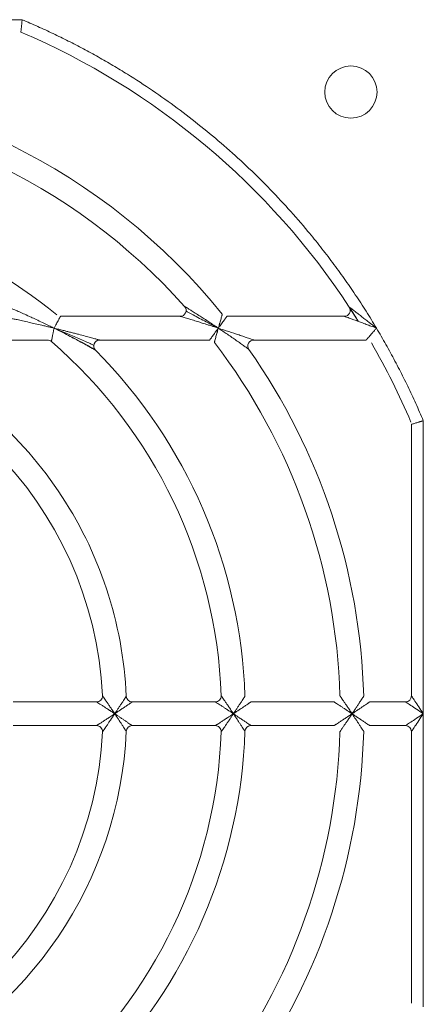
# Model space of a CAD drawing. Header units: millimetres. Extents: x 35 to 1425, y 109 to 972.
# Tile 11 of 34: x 1137 to 1171, y 521 to 604. Entities that reach past the tile are written whole.
import ezdxf

# ---------------------------------------------------------------- set-up
doc = ezdxf.new("R2010")
doc.units = ezdxf.units.MM
doc.header["$LTSCALE"] = 5

msp = doc.modelspace()

# ---------------------------------------------------------------- linework, layer by layer
at = {"color": 7, "linetype": 'Continuous', "lineweight": 15}
for p, q in [((1137.128, 603.707), (1112.43, 603.707)), ((1150.443, 578.707), (1140.359, 578.707)), ((1164.276, 578.707), (1154.382, 578.707)), ((1139.845, 577.69), (1140.559, 577.398)), ((1126.394, 576.707), (1139.263, 576.707)), ((1143.655, 576.707), (1152.927, 576.707)), ((1156.646, 576.707), (1166.124, 576.707)), ((1169.93, 569.599), (1169.93, 546.707)), ((1170.93, 545.207), (1170.93, 569.905)), ((1143.394, 546.207), (1136.383, 546.207)), ((1153.403, 546.207), (1146.397, 546.207)), ((1163.408, 546.207), (1156.405, 546.207)), ((1170.93, 520.508), (1170.93, 545.207)), ((1136.383, 544.207), (1143.394, 544.207)), ((1146.397, 544.207), (1153.403, 544.207)), ((1166.409, 544.207), (1169.43, 544.207)), ((1169.93, 543.707), (1169.93, 520.814))]:
    msp.add_line(p, q, dxfattribs=at)
at = {"color": 144, "linetype": 'Continuous', "lineweight": 0}
for p, q in [((1165.454, 578.292), (1164.694, 579.481)), ((1169.43, 546.207), (1166.409, 546.207)), ((1156.405, 544.207), (1163.408, 544.207))]:
    msp.add_line(p, q, dxfattribs=at)
msp.add_circle((1164.83, 597.607), 2.2, dxfattribs=at)
at = {"color": 7, "linetype": 'Continuous', "lineweight": 15}
for centre, radius, start, end in [((1112.43, 545.207), 62.5, 33.25643, 66.83195), ((1112.43, 545.207), 53.5, 39.0228, 88.40825), ((1112.43, 545.207), 51.5, 41.81031, 88.31459), ((1112.43, 545.207), 43.5, 50.59943, 88.04636), ((1112.43, 545.207), 31.5, 2.77346, 87.22654), ((1112.43, 545.207), 41.5, 2.09665, 49.12136), ((1112.43, 545.207), 51.5, 1.68541, 37.43371), ((1112.43, 545.207), 62.5, 23.16805, 30), ((1112.43, 545.207), 43.5, 1.95364, 44.79283), ((1112.43, 545.207), 53.5, 1.59175, 35.03481), ((1143.394, 546.707), 0.5, 270, 2.77346), ((1146.397, 546.707), 0.5, 182.52858, 270), ((1153.403, 546.707), 0.5, 270, 2.09665), ((1112.43, 545.207), 31.5, 272.77346, 357.22654), ((1112.43, 545.207), 33.5, 294.24963, 357.47142), ((1112.43, 545.207), 41.5, 310.87864, 357.90335), ((1112.43, 545.207), 43.5, 315.20717, 358.04636), ((1143.394, 543.707), 0.5, 357.22654, 90), ((1112.43, 545.207), 51.5, 322.56629, 358.31459), ((1156.405, 543.707), 0.5, 90, 178.04636), ((1112.43, 545.207), 53.5, 324.96519, 358.40825), ((1169.43, 543.707), 0.5, 0, 90)]:
    msp.add_arc(centre, radius, start, end, dxfattribs=at)
at = {"color": 144, "linetype": 'Continuous', "lineweight": 0}
for centre, radius, start, end in [((1150.443, 579.207), 0.5, 270, 41.81031), ((1164.276, 579.207), 0.5, 270, 33.25643), ((1112.43, 545.207), 62.5, 31.97041, 33.25643), ((1139.263, 576.207), 0.5, 49.12136, 90), ((1143.655, 576.207), 0.5, 90, 224.79283), ((1156.646, 576.207), 0.5, 90, 215.03481), ((1169.43, 546.707), 0.5, 270, 0), ((1146.397, 543.707), 0.5, 90, 177.47142), ((1153.403, 543.707), 0.5, 357.90335, 90)]:
    msp.add_arc(centre, radius, start, end, dxfattribs=at)
at = {"color": 7, "linetype": 'Continuous', "lineweight": 15}
for points, knots in [([(1137.128, 603.707), (1137.125, 603.672), (1137.118, 603.606), (1137.108, 603.514), (1137.1, 603.436), (1137.093, 603.372), (1137.082, 603.267), (1137.068, 603.131), (1137.051, 602.969), (1137.037, 602.837), (1137.026, 602.738), (1137.02, 602.677), (1137.02, 602.67), (1137.019, 602.666)], [0, 0, 0, 0, 0.065766, 0.123638, 0.173616, 0.215702, 0.249898, 0.382974, 0.500166, 0.632265, 0.759364, 0.881813, 1, 1, 1, 1]), ([(1166.983, 577.707), (1166.84, 577.945), (1166.553, 578.422), (1166.112, 579.13), (1165.662, 579.832), (1165.203, 580.527), (1164.735, 581.216), (1164.259, 581.899), (1163.773, 582.575), (1163.279, 583.245), (1162.775, 583.909), (1162.263, 584.566), (1161.741, 585.218), (1160.316, 586.951), (1157.865, 589.666), (1154.178, 593.143), (1150.227, 596.317), (1147.036, 598.484), (1144.779, 599.855), (1143.541, 600.569), (1142.289, 601.255), (1141.021, 601.912), (1139.739, 602.54), (1138.442, 603.142), (1137.566, 603.518), (1137.128, 603.707)], [0, 0, 0, 0, 0.020738, 0.041458, 0.062164, 0.082859, 0.103546, 0.12423, 0.144913, 0.1656, 0.186294, 0.206998, 0.227717, 0.248453, 0.374221, 0.500002, 0.625769, 0.75155, 0.787083, 0.822573, 0.858037, 0.893494, 0.928961, 0.964457, 1, 1, 1, 1]), ([(1135.961, 579.479), (1135.998, 579.463), (1136.078, 579.43), (1136.208, 579.374), (1136.357, 579.31), (1136.523, 579.239), (1136.707, 579.159), (1136.982, 579.038), (1137.372, 578.864), (1137.838, 578.653), (1138.34, 578.42), (1138.882, 578.164), (1139.388, 577.919), (1139.711, 577.759), (1139.816, 577.707)], [0, 0, 0, 0, 0.031059, 0.066276, 0.105724, 0.149458, 0.197524, 0.24996, 0.363173, 0.499896, 0.608781, 0.749924, 0.917962, 1, 1, 1, 1]), ([(1139.816, 577.707), (1139.701, 577.735), (1139.47, 577.791), (1139.122, 577.874), (1138.711, 577.97), (1138.247, 578.078), (1137.711, 578.2), (1137.197, 578.314), (1136.748, 578.412), (1136.396, 578.487), (1136.125, 578.545), (1135.895, 578.593), (1135.76, 578.621), (1135.698, 578.634)], [0, 0, 0, 0, 0.082873, 0.166188, 0.249947, 0.378632, 0.499862, 0.636173, 0.74993, 0.826799, 0.894016, 0.951691, 1, 1, 1, 1]), ([(1140.359, 578.707), (1140.358, 578.706), (1140.357, 578.704), (1140.351, 578.693), (1140.34, 578.673), (1140.325, 578.646), (1140.306, 578.611), (1140.283, 578.567), (1140.256, 578.516), (1140.224, 578.457), (1140.177, 578.37), (1140.109, 578.243), (1140.022, 578.082), (1139.922, 577.9), (1139.855, 577.777), (1139.816, 577.707)], [0, 0, 0, 0, 0.051418, 0.103636, 0.156771, 0.21093, 0.266218, 0.322732, 0.380561, 0.439791, 0.500501, 0.618043, 0.750151, 0.856037, 1, 1, 1, 1]), ([(1153.661, 577.707), (1153.55, 577.743), (1153.352, 577.806), (1153.095, 577.889), (1152.915, 577.946), (1152.661, 578.026), (1152.337, 578.129), (1151.888, 578.268), (1151.474, 578.395), (1151.119, 578.503), (1150.865, 578.58), (1150.698, 578.63), (1150.58, 578.666), (1150.503, 578.689), (1150.453, 578.704), (1150.446, 578.706), (1150.443, 578.707)], [0, 0, 0, 0, 0.0954698, 0.1689032, 0.2202991, 0.2496568, 0.3864171, 0.4993764, 0.6371425, 0.7483375, 0.8168992, 0.8739302, 0.912614, 0.9456037, 0.9741144, 1, 1, 1, 1]), ([(1153.479, 577.799), (1153.198, 577.948), (1152.534, 578.298), (1151.716, 578.717), (1151.167, 579.011), (1150.991, 579.115), (1150.945, 579.149), (1150.942, 579.153), (1150.941, 579.154)], [0, 0, 0, 0, 0.301995, 0.711089, 0.894533, 0.963162, 0.985358, 1, 1, 1, 1]), ([(1139.816, 577.707), (1139.809, 577.669), (1139.794, 577.598), (1139.774, 577.5), (1139.758, 577.42), (1139.745, 577.355), (1139.724, 577.247), (1139.695, 577.105), (1139.66, 576.931), (1139.631, 576.787), (1139.611, 576.686), (1139.598, 576.625), (1139.591, 576.591), (1139.591, 576.587), (1139.59, 576.585)], [0, 0, 0, 0, 0.069051, 0.128534, 0.17846, 0.21884, 0.249683, 0.383398, 0.499801, 0.629948, 0.749931, 0.83503, 0.918229, 1, 1, 1, 1]), ([(1143.3, 575.854), (1143.299, 575.855), (1143.298, 575.856), (1143.285, 575.863), (1143.264, 575.875), (1143.234, 575.892), (1143.197, 575.913), (1143.151, 575.939), (1143.098, 575.969), (1143.035, 576.004), (1142.938, 576.058), (1142.793, 576.139), (1142.537, 576.281), (1142.168, 576.483), (1141.695, 576.738), (1141.149, 577.028), (1140.523, 577.353), (1140.064, 577.582), (1139.816, 577.707)], [0, 0, 0, 0, 0.011863, 0.024147, 0.037196, 0.051296, 0.066676, 0.083511, 0.101935, 0.122048, 0.143925, 0.193208, 0.251454, 0.363906, 0.500667, 0.637347, 0.803884, 1, 1, 1, 1]), ([(1156.646, 576.707), (1156.646, 576.707), (1156.632, 576.711), (1156.583, 576.728), (1156.547, 576.741), (1156.421, 576.784), (1156.311, 576.822), (1156.073, 576.904), (1155.943, 576.948), (1155.678, 577.039), (1155.541, 577.085), (1155.124, 577.226), (1154.833, 577.322), (1154.251, 577.515), (1153.957, 577.611), (1153.661, 577.707)], [0, 0, 0, 0, 0.0625, 0.0625, 0.125, 0.125, 0.25, 0.25, 0.375, 0.375, 0.5, 0.5, 0.75, 0.75, 1, 1, 1, 1]), ([(1153.661, 577.707), (1153.92, 577.533), (1154.175, 577.36), (1154.68, 577.015), (1154.931, 576.841), (1155.29, 576.59), (1155.408, 576.508), (1155.636, 576.347), (1155.747, 576.269), (1155.951, 576.124), (1156.044, 576.057), (1156.153, 575.979), (1156.183, 575.958), (1156.225, 575.928), (1156.236, 575.92), (1156.236, 575.92)], [0, 0, 0, 0, 0.25, 0.25, 0.5, 0.5, 0.625, 0.625, 0.75, 0.75, 0.875, 0.875, 0.9375, 0.9375, 1, 1, 1, 1]), ([(1166.124, 576.707), (1166.124, 576.707), (1166.126, 576.709), (1166.136, 576.721), (1166.154, 576.741), (1166.178, 576.769), (1166.221, 576.819), (1166.298, 576.908), (1166.412, 577.041), (1166.546, 577.196), (1166.677, 577.349), (1166.826, 577.522), (1166.925, 577.638), (1166.983, 577.707)], [0, 0, 0, 0, 0.048389, 0.097417, 0.14736, 0.19848, 0.251019, 0.369351, 0.501455, 0.617138, 0.751008, 0.852282, 1, 1, 1, 1]), ([(1170.93, 569.905), (1170.826, 570.149), (1170.618, 570.637), (1170.294, 571.364), (1169.962, 572.087), (1169.621, 572.805), (1169.271, 573.519), (1168.912, 574.229), (1168.544, 574.933), (1168.168, 575.634), (1167.782, 576.329), (1167.388, 577.021), (1167.118, 577.478), (1166.983, 577.707)], [0, 0, 0, 0, 0.091016, 0.181968, 0.27287, 0.363736, 0.454581, 0.545419, 0.636264, 0.72713, 0.818032, 0.908984, 1, 1, 1, 1]), ([(1140.559, 577.398), (1140.919, 577.253), (1141.638, 576.964), (1142.472, 576.592), (1142.965, 576.354), (1143.117, 576.272), (1143.153, 576.246), (1143.155, 576.243), (1143.156, 576.241)], [0, 0, 0, 0, 0.37519, 0.749189, 0.913096, 0.971415, 0.989074, 1, 1, 1, 1]), ([(1143.273, 575.884), (1143.269, 575.887), (1143.261, 575.892), (1143.185, 575.937), (1142.975, 576.061), (1142.254, 576.471), (1141.535, 576.84), (1140.985, 577.121)], [0, 0, 0, 0, 0.0351975, 0.0734725, 0.1605345, 0.3577975, 1, 1, 1, 1]), ([(1145.898, 546.684), (1145.624, 552.878), (1143.637, 558.876), (1136.678, 569.139), (1131.842, 573.204), (1126.189, 575.751)], [0, 0, 0, 0, 0.5, 0.5, 1, 1, 1, 1]), ([(1170.93, 569.905), (1170.898, 569.895), (1170.836, 569.876), (1170.749, 569.85), (1170.674, 569.827), (1170.611, 569.808), (1170.508, 569.776), (1170.377, 569.736), (1170.222, 569.689), (1170.094, 569.65), (1169.999, 569.621), (1169.941, 569.603), (1169.934, 569.6), (1169.93, 569.599)], [0, 0, 0, 0, 0.063704, 0.120546, 0.170527, 0.213644, 0.249899, 0.38247, 0.500164, 0.6319, 0.758883, 0.881456, 1, 1, 1, 1]), ([(1144.93, 545.207), (1144.877, 545.242), (1144.78, 545.307), (1144.648, 545.394), (1144.545, 545.462), (1144.401, 545.556), (1144.222, 545.674), (1143.99, 545.824), (1143.783, 545.958), (1143.618, 546.064), (1143.51, 546.133), (1143.444, 546.175), (1143.402, 546.202), (1143.396, 546.205), (1143.394, 546.207)], [0, 0, 0, 0, 0.084589, 0.154322, 0.2092, 0.249222, 0.385339, 0.4995, 0.635385, 0.749161, 0.819912, 0.884218, 0.943605, 1, 1, 1, 1]), ([(1143.893, 546.731), (1143.894, 546.73), (1143.895, 546.728), (1143.904, 546.715), (1143.918, 546.694), (1143.939, 546.665), (1143.965, 546.627), (1143.997, 546.58), (1144.056, 546.495), (1144.158, 546.348), (1144.298, 546.144), (1144.454, 545.914), (1144.589, 545.715), (1144.75, 545.474), (1144.856, 545.317), (1144.93, 545.207)], [0, 0, 0, 0, 0.031855, 0.064426, 0.098126, 0.133329, 0.170366, 0.209524, 0.251051, 0.36429, 0.500654, 0.613691, 0.750866, 0.825327, 1, 1, 1, 1]), ([(1144.93, 545.207), (1144.96, 545.251), (1145.017, 545.336), (1145.097, 545.457), (1145.168, 545.565), (1145.267, 545.715), (1145.386, 545.897), (1145.533, 546.121), (1145.664, 546.323), (1145.765, 546.479), (1145.83, 546.579), (1145.868, 546.639), (1145.893, 546.677), (1145.896, 546.682), (1145.898, 546.684)], [0, 0, 0, 0, 0.072587, 0.138351, 0.19726, 0.249284, 0.383391, 0.4997, 0.634267, 0.74942, 0.818583, 0.882464, 0.942395, 1, 1, 1, 1]), ([(1146.397, 546.207), (1146.396, 546.206), (1146.395, 546.205), (1146.383, 546.197), (1146.363, 546.183), (1146.336, 546.165), (1146.302, 546.14), (1146.259, 546.111), (1146.18, 546.056), (1146.04, 545.959), (1145.841, 545.822), (1145.619, 545.671), (1145.405, 545.525), (1145.171, 545.368), (1145.017, 545.265), (1144.93, 545.207)], [0, 0, 0, 0, 0.032648, 0.065844, 0.099932, 0.135227, 0.172014, 0.210545, 0.251039, 0.365668, 0.500607, 0.616115, 0.750863, 0.858404, 1, 1, 1, 1]), ([(1154.93, 545.207), (1154.878, 545.241), (1154.783, 545.305), (1154.653, 545.391), (1154.549, 545.46), (1154.404, 545.555), (1154.224, 545.674), (1153.994, 545.824), (1153.787, 545.958), (1153.624, 546.064), (1153.517, 546.133), (1153.452, 546.175), (1153.411, 546.202), (1153.405, 546.205), (1153.403, 546.207)], [0, 0, 0, 0, 0.082747, 0.151866, 0.207357, 0.249219, 0.38515, 0.499502, 0.63527, 0.749161, 0.819749, 0.884016, 0.943468, 1, 1, 1, 1]), ([(1153.902, 546.725), (1153.903, 546.724), (1153.904, 546.722), (1153.913, 546.709), (1153.927, 546.689), (1153.947, 546.659), (1153.973, 546.622), (1154.004, 546.576), (1154.063, 546.491), (1154.163, 546.344), (1154.302, 546.141), (1154.457, 545.912), (1154.596, 545.706), (1154.756, 545.465), (1154.861, 545.309), (1154.93, 545.207)], [0, 0, 0, 0, 0.031981, 0.064652, 0.098413, 0.13363, 0.170626, 0.209685, 0.251048, 0.36452, 0.500644, 0.61417, 0.750857, 0.837239, 1, 1, 1, 1]), ([(1169.93, 546.707), (1169.93, 546.707), (1169.956, 546.668), (1170.056, 546.517), (1170.13, 546.406), (1170.316, 546.128), (1170.427, 545.962), (1170.668, 545.599), (1170.799, 545.403), (1170.93, 545.207)], [0, 0, 0, 0, 0.25, 0.25, 0.5, 0.5, 0.75, 0.75, 1, 1, 1, 1]), ([(1143.394, 544.207), (1143.395, 544.207), (1143.396, 544.208), (1143.41, 544.216), (1143.431, 544.23), (1143.461, 544.249), (1143.499, 544.273), (1143.546, 544.303), (1143.633, 544.359), (1143.783, 544.455), (1143.99, 544.589), (1144.222, 544.739), (1144.435, 544.879), (1144.676, 545.037), (1144.833, 545.142), (1144.93, 545.207)], [0, 0, 0, 0, 0.032024, 0.064723, 0.098501, 0.133723, 0.170711, 0.209744, 0.251059, 0.364782, 0.500649, 0.614757, 0.750856, 0.845727, 1, 1, 1, 1]), ([(1144.93, 545.207), (1144.895, 545.155), (1144.833, 545.062), (1144.749, 544.937), (1144.687, 544.844), (1144.644, 544.781), (1144.566, 544.663), (1144.454, 544.499), (1144.298, 544.269), (1144.158, 544.066), (1144.046, 543.903), (1143.972, 543.797), (1143.927, 543.732), (1143.899, 543.69), (1143.895, 543.685), (1143.893, 543.682)], [0, 0, 0, 0, 0.0820171, 0.1478758, 0.19766, 0.2314324, 0.2492349, 0.3864257, 0.4995113, 0.6358895, 0.749179, 0.8202414, 0.8846165, 0.9438778, 1, 1, 1, 1]), ([(1144.93, 545.207), (1144.976, 545.176), (1145.064, 545.117), (1145.186, 545.035), (1145.292, 544.964), (1145.439, 544.865), (1145.619, 544.743), (1145.841, 544.591), (1146.039, 544.454), (1146.194, 544.348), (1146.293, 544.279), (1146.352, 544.238), (1146.39, 544.211), (1146.395, 544.208), (1146.397, 544.207)], [0, 0, 0, 0, 0.075069, 0.141624, 0.199668, 0.249204, 0.383966, 0.499526, 0.63448, 0.749162, 0.818687, 0.882703, 0.942583, 1, 1, 1, 1]), ([(1145.898, 543.729), (1145.897, 543.729), (1145.896, 543.731), (1145.888, 543.743), (1145.876, 543.763), (1145.858, 543.79), (1145.836, 543.825), (1145.808, 543.868), (1145.756, 543.948), (1145.664, 544.091), (1145.533, 544.292), (1145.387, 544.516), (1145.243, 544.734), (1145.089, 544.968), (1144.987, 545.121), (1144.93, 545.207)], [0, 0, 0, 0, 0.032769, 0.066048, 0.100171, 0.135445, 0.172147, 0.210521, 0.250777, 0.365876, 0.500429, 0.616685, 0.750777, 0.861671, 1, 1, 1, 1]), ([(1153.403, 544.207), (1153.403, 544.207), (1153.405, 544.208), (1153.418, 544.216), (1153.439, 544.23), (1153.469, 544.249), (1153.507, 544.273), (1153.553, 544.303), (1153.639, 544.359), (1153.787, 544.455), (1153.994, 544.589), (1154.224, 544.739), (1154.438, 544.88), (1154.678, 545.038), (1154.835, 545.143), (1154.93, 545.207)], [0, 0, 0, 0, 0.0321071, 0.0648732, 0.0986925, 0.1339236, 0.1708843, 0.2098501, 0.2510561, 0.3648932, 0.5006445, 0.6149441, 0.7508566, 0.8481789, 1, 1, 1, 1]), ([(1154.93, 545.207), (1154.899, 545.16), (1154.842, 545.074), (1154.763, 544.957), (1154.701, 544.864), (1154.654, 544.794), (1154.571, 544.67), (1154.457, 544.502), (1154.302, 544.272), (1154.163, 544.069), (1154.052, 543.907), (1153.98, 543.801), (1153.936, 543.737), (1153.908, 543.696), (1153.904, 543.691), (1153.902, 543.688)], [0, 0, 0, 0, 0.074345, 0.136399, 0.186208, 0.22381, 0.249232, 0.385937, 0.499513, 0.635652, 0.749175, 0.819994, 0.884312, 0.943671, 1, 1, 1, 1]), ([(1155.905, 543.724), (1155.904, 543.724), (1155.903, 543.726), (1155.895, 543.738), (1155.883, 543.758), (1155.865, 543.786), (1155.842, 543.821), (1155.814, 543.864), (1155.761, 543.945), (1155.668, 544.088), (1155.536, 544.29), (1155.388, 544.515), (1155.245, 544.732), (1155.09, 544.967), (1154.988, 545.12), (1154.93, 545.207)], [0, 0, 0, 0, 0.032701, 0.065935, 0.100045, 0.135344, 0.172118, 0.210614, 0.251048, 0.365914, 0.500616, 0.616547, 0.750867, 0.86043, 1, 1, 1, 1]), ([(1154.93, 545.207), (1154.977, 545.175), (1155.065, 545.117), (1155.188, 545.034), (1155.294, 544.963), (1155.441, 544.864), (1155.621, 544.742), (1155.844, 544.591), (1156.044, 544.454), (1156.199, 544.348), (1156.299, 544.279), (1156.359, 544.238), (1156.397, 544.211), (1156.402, 544.208), (1156.405, 544.207)], [0, 0, 0, 0, 0.075729, 0.142505, 0.200329, 0.249205, 0.384105, 0.499522, 0.634579, 0.749162, 0.818814, 0.88286, 0.942689, 1, 1, 1, 1]), ([(1169.43, 544.207), (1169.43, 544.207), (1169.469, 544.233), (1169.619, 544.333), (1169.731, 544.407), (1170.008, 544.592), (1170.175, 544.703), (1170.538, 544.945), (1170.734, 545.076), (1170.93, 545.207)], [0, 0, 0, 0, 0.25, 0.25, 0.5, 0.5, 0.75, 0.75, 1, 1, 1, 1]), ([(1170.93, 545.207), (1170.799, 545.01), (1170.668, 544.814), (1170.427, 544.451), (1170.316, 544.285), (1170.13, 544.007), (1170.056, 543.896), (1169.956, 543.746), (1169.93, 543.707), (1169.93, 543.707)], [0, 0, 0, 0, 0.25, 0.25, 0.5, 0.5, 0.75, 0.75, 1, 1, 1, 1])]:
    msp.add_open_spline(points, degree=3, knots=knots, dxfattribs=at)
at = {"color": 144, "linetype": 'Continuous', "lineweight": 0}
for points, knots in [([(1150.816, 579.54), (1150.817, 579.539), (1150.819, 579.538), (1150.833, 579.529), (1150.855, 579.516), (1150.886, 579.496), (1150.926, 579.472), (1150.975, 579.441), (1151.059, 579.389), (1151.193, 579.306), (1151.419, 579.164), (1151.734, 578.965), (1152.1, 578.732), (1152.496, 578.476), (1152.879, 578.226), (1153.277, 577.964), (1153.533, 577.793), (1153.661, 577.707)], [0, 0, 0, 0, 0.0145866, 0.0297222, 0.0458376, 0.0632918, 0.0823693, 0.1032891, 0.1262189, 0.1831621, 0.2517726, 0.3626537, 0.5006931, 0.6128253, 0.7503592, 0.8743203, 1, 1, 1, 1]), ([(1164.694, 579.481), (1164.695, 579.48), (1164.697, 579.479), (1164.71, 579.469), (1164.731, 579.453), (1164.76, 579.431), (1164.798, 579.402), (1164.862, 579.353), (1164.966, 579.274), (1165.144, 579.139), (1165.398, 578.944), (1165.698, 578.714), (1166.022, 578.462), (1166.303, 578.243), (1166.629, 577.986), (1166.841, 577.819), (1166.983, 577.707)], [0, 0, 0, 0, 0.0182193, 0.0370089, 0.0568172, 0.0780283, 0.1009569, 0.1258537, 0.1829315, 0.2507469, 0.3622782, 0.5005336, 0.6134547, 0.7502725, 0.8327166, 1, 1, 1, 1]), ([(1153.661, 577.707), (1153.671, 577.741), (1153.689, 577.806), (1153.716, 577.899), (1153.739, 577.983), (1153.76, 578.056), (1153.792, 578.174), (1153.835, 578.326), (1153.887, 578.51), (1153.931, 578.665), (1153.962, 578.778), (1153.981, 578.846), (1153.992, 578.885), (1153.993, 578.889), (1153.994, 578.892)], [0, 0, 0, 0, 0.0607387, 0.1161077, 0.166099, 0.2107066, 0.2499263, 0.3822303, 0.4994208, 0.6299639, 0.7498759, 0.8353542, 0.9184681, 1, 1, 1, 1]), ([(1154.382, 578.707), (1154.382, 578.706), (1154.381, 578.704), (1154.373, 578.693), (1154.359, 578.674), (1154.341, 578.648), (1154.307, 578.601), (1154.245, 578.515), (1154.151, 578.384), (1154.039, 578.228), (1153.925, 578.071), (1153.797, 577.894), (1153.711, 577.775), (1153.661, 577.707)], [0, 0, 0, 0, 0.0487372, 0.0979597, 0.1478467, 0.1985705, 0.2502951, 0.3699081, 0.5007291, 0.6174087, 0.750211, 0.8557096, 1, 1, 1, 1]), ([(1166.983, 577.707), (1166.896, 577.739), (1166.738, 577.799), (1166.526, 577.879), (1166.362, 577.941), (1166.131, 578.027), (1165.843, 578.134), (1165.458, 578.276), (1165.104, 578.406), (1164.805, 578.515), (1164.595, 578.591), (1164.463, 578.639), (1164.374, 578.671), (1164.319, 578.691), (1164.283, 578.704), (1164.278, 578.706), (1164.276, 578.707)], [0, 0, 0, 0, 0.0862501, 0.1566256, 0.2111257, 0.2497504, 0.3860054, 0.4995191, 0.6375474, 0.7493344, 0.8170913, 0.8742454, 0.9107519, 0.9431582, 0.9724619, 1, 1, 1, 1]), ([(1139.816, 577.707), (1139.949, 577.674), (1140.203, 577.612), (1140.566, 577.522), (1140.891, 577.44), (1141.215, 577.358), (1141.539, 577.274), (1141.953, 577.166), (1142.397, 577.049), (1142.801, 576.941), (1143.075, 576.866), (1143.251, 576.818), (1143.395, 576.778), (1143.509, 576.747), (1143.591, 576.724), (1143.645, 576.709), (1143.652, 576.707), (1143.655, 576.707)], [0, 0, 0, 0, 0.096428, 0.18405, 0.26287, 0.33289, 0.419961, 0.499455, 0.636507, 0.748733, 0.802954, 0.849107, 0.889598, 0.924023, 0.95305, 0.977789, 1, 1, 1, 1]), ([(1152.927, 576.707), (1152.928, 576.707), (1152.929, 576.709), (1152.937, 576.72), (1152.951, 576.739), (1152.97, 576.765), (1153.006, 576.813), (1153.069, 576.898), (1153.165, 577.029), (1153.28, 577.184), (1153.394, 577.34), (1153.524, 577.517), (1153.61, 577.636), (1153.661, 577.707)], [0, 0, 0, 0, 0.048617, 0.097766, 0.147639, 0.19842, 0.250283, 0.369509, 0.500723, 0.61681, 0.750218, 0.851696, 1, 1, 1, 1]), ([(1153.661, 577.707), (1153.65, 577.668), (1153.63, 577.596), (1153.602, 577.496), (1153.578, 577.413), (1153.559, 577.345), (1153.528, 577.232), (1153.485, 577.083), (1153.433, 576.898), (1153.389, 576.741), (1153.357, 576.627), (1153.337, 576.557), (1153.326, 576.518), (1153.325, 576.513), (1153.324, 576.51)], [0, 0, 0, 0, 0.068251, 0.127356, 0.177329, 0.218184, 0.249931, 0.383889, 0.499452, 0.63093, 0.74991, 0.835755, 0.918829, 1, 1, 1, 1]), ([(1154.93, 545.207), (1154.96, 545.252), (1155.018, 545.338), (1155.099, 545.46), (1155.17, 545.568), (1155.268, 545.716), (1155.388, 545.898), (1155.536, 546.123), (1155.668, 546.325), (1155.77, 546.482), (1155.836, 546.583), (1155.875, 546.644), (1155.9, 546.682), (1155.903, 546.687), (1155.905, 546.69)], [0, 0, 0, 0, 0.073534, 0.139596, 0.198159, 0.249198, 0.383534, 0.499517, 0.634234, 0.749153, 0.818589, 0.882586, 0.9425, 1, 1, 1, 1]), ([(1156.405, 546.207), (1156.404, 546.206), (1156.402, 546.205), (1156.39, 546.197), (1156.371, 546.183), (1156.343, 546.164), (1156.308, 546.14), (1156.265, 546.111), (1156.185, 546.055), (1156.044, 545.959), (1155.844, 545.822), (1155.621, 545.671), (1155.407, 545.526), (1155.172, 545.368), (1155.018, 545.265), (1154.93, 545.207)], [0, 0, 0, 0, 0.032583, 0.065729, 0.099784, 0.135071, 0.171879, 0.210462, 0.251041, 0.365571, 0.500613, 0.615979, 0.750862, 0.857525, 1, 1, 1, 1]), ([(1164.93, 545.207), (1164.879, 545.241), (1164.785, 545.304), (1164.656, 545.39), (1164.551, 545.459), (1164.406, 545.554), (1164.226, 545.673), (1163.996, 545.824), (1163.79, 545.958), (1163.628, 546.064), (1163.522, 546.133), (1163.457, 546.175), (1163.416, 546.202), (1163.411, 546.205), (1163.408, 546.207)], [0, 0, 0, 0, 0.081758, 0.150548, 0.206367, 0.249218, 0.385038, 0.499503, 0.635201, 0.749161, 0.819651, 0.883894, 0.943386, 1, 1, 1, 1]), ([(1163.908, 546.721), (1163.908, 546.72), (1163.909, 546.719), (1163.918, 546.706), (1163.932, 546.685), (1163.952, 546.656), (1163.978, 546.619), (1164.009, 546.573), (1164.066, 546.489), (1164.166, 546.342), (1164.304, 546.139), (1164.458, 545.91), (1164.599, 545.702), (1164.759, 545.462), (1164.864, 545.306), (1164.93, 545.207)], [0, 0, 0, 0, 0.032058, 0.064788, 0.098586, 0.133811, 0.170784, 0.209783, 0.251047, 0.364661, 0.50064, 0.614449, 0.750856, 0.842132, 1, 1, 1, 1]), ([(1164.93, 545.207), (1164.961, 545.252), (1165.019, 545.339), (1165.1, 545.462), (1165.171, 545.569), (1165.27, 545.718), (1165.39, 545.899), (1165.538, 546.125), (1165.671, 546.327), (1165.773, 546.484), (1165.84, 546.585), (1165.88, 546.647), (1165.905, 546.685), (1165.908, 546.69), (1165.909, 546.693)], [0, 0, 0, 0, 0.074232, 0.140525, 0.198855, 0.249201, 0.383719, 0.499515, 0.63436, 0.749154, 0.818711, 0.882735, 0.942601, 1, 1, 1, 1]), ([(1166.409, 546.207), (1166.409, 546.206), (1166.407, 546.205), (1166.395, 546.197), (1166.375, 546.183), (1166.348, 546.164), (1166.312, 546.14), (1166.269, 546.111), (1166.188, 546.055), (1166.046, 545.959), (1165.846, 545.823), (1165.622, 545.671), (1165.408, 545.526), (1165.173, 545.369), (1165.019, 545.266), (1164.93, 545.207)], [0, 0, 0, 0, 0.032542, 0.065655, 0.09969, 0.134972, 0.171793, 0.210409, 0.251043, 0.36551, 0.500616, 0.615891, 0.750861, 0.856931, 1, 1, 1, 1]), ([(1170.93, 545.207), (1170.734, 545.337), (1170.538, 545.468), (1170.175, 545.71), (1170.008, 545.821), (1169.731, 546.006), (1169.619, 546.08), (1169.469, 546.181), (1169.43, 546.207), (1169.43, 546.207)], [0, 0, 0, 0, 0.25, 0.25, 0.5, 0.5, 0.75, 0.75, 1, 1, 1, 1]), ([(1163.408, 544.207), (1163.409, 544.207), (1163.411, 544.208), (1163.424, 544.216), (1163.444, 544.23), (1163.474, 544.249), (1163.511, 544.273), (1163.557, 544.303), (1163.642, 544.359), (1163.79, 544.455), (1163.996, 544.589), (1164.226, 544.74), (1164.44, 544.881), (1164.68, 545.039), (1164.836, 545.144), (1164.93, 545.207)], [0, 0, 0, 0, 0.032157, 0.064963, 0.098807, 0.134044, 0.170989, 0.209914, 0.251055, 0.364961, 0.500642, 0.615055, 0.750857, 0.849495, 1, 1, 1, 1]), ([(1164.93, 545.207), (1164.9, 545.162), (1164.845, 545.079), (1164.769, 544.966), (1164.706, 544.873), (1164.658, 544.799), (1164.573, 544.673), (1164.458, 544.503), (1164.304, 544.274), (1164.166, 544.071), (1164.056, 543.909), (1163.985, 543.804), (1163.941, 543.74), (1163.913, 543.7), (1163.91, 543.694), (1163.908, 543.692)], [0, 0, 0, 0, 0.071195, 0.131686, 0.181506, 0.22068, 0.24923, 0.385654, 0.499513, 0.635508, 0.749173, 0.819846, 0.884129, 0.943547, 1, 1, 1, 1]), ([(1165.909, 543.72), (1165.909, 543.721), (1165.908, 543.723), (1165.9, 543.735), (1165.887, 543.755), (1165.869, 543.783), (1165.846, 543.818), (1165.817, 543.862), (1165.764, 543.943), (1165.671, 544.086), (1165.538, 544.288), (1165.39, 544.514), (1165.246, 544.73), (1165.091, 544.966), (1164.988, 545.12), (1164.93, 545.207)], [0, 0, 0, 0, 0.032639, 0.065824, 0.099903, 0.135196, 0.171989, 0.210534, 0.251048, 0.365789, 0.500619, 0.616364, 0.750866, 0.859502, 1, 1, 1, 1]), ([(1164.93, 545.207), (1164.977, 545.175), (1165.066, 545.116), (1165.189, 545.033), (1165.296, 544.962), (1165.443, 544.863), (1165.622, 544.742), (1165.846, 544.591), (1166.046, 544.454), (1166.202, 544.348), (1166.303, 544.279), (1166.364, 544.238), (1166.402, 544.211), (1166.407, 544.208), (1166.409, 544.207)], [0, 0, 0, 0, 0.076175, 0.143099, 0.200776, 0.249206, 0.384193, 0.49952, 0.634641, 0.749162, 0.818895, 0.882959, 0.942756, 1, 1, 1, 1])]:
    msp.add_open_spline(points, degree=3, knots=knots, dxfattribs=at)

doc.saveas('drawing.dxf')
